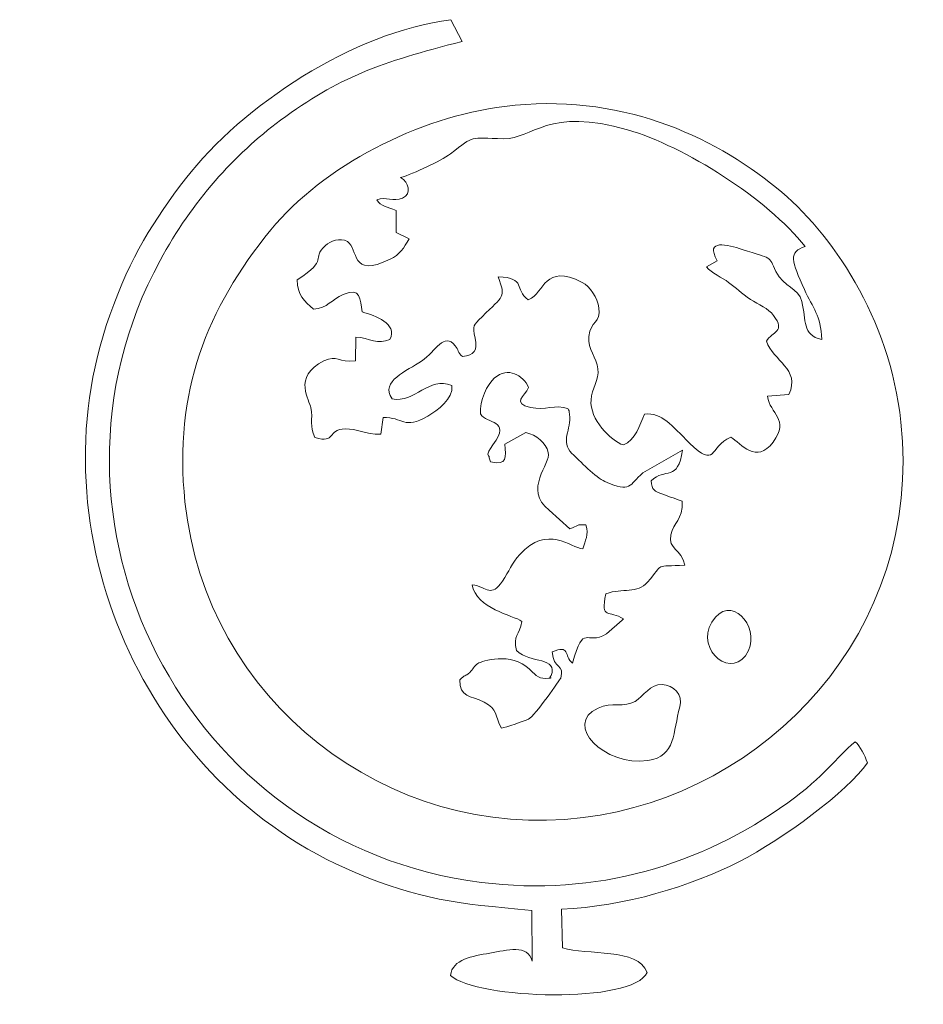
# Model space of a CAD drawing. Header units: millimetres. Extents: x -354 to 271, y -338 to 361.
# Tile 31 of 38: x -151 to -21, y 219 to 361. Entities that reach past the tile are written whole.
import ezdxf

# ---------------------------------------------------------------- set-up
doc = ezdxf.new("R2010")
doc.units = ezdxf.units.MM
doc.header["$MEASUREMENT"] = 0
doc.layers.add('Layer 1', color=7, linetype='Continuous')

msp = doc.modelspace()

# ---------------------------------------------------------------- linework, layer by layer
at = {"layer": 'Layer 1', "color": 175, "lineweight": 20}
for points, knots in [([(-77.1654, 232.292), (-77.1654, 232.292), (-77.1002, 224.9309), (-77.1002, 224.9309), (-77.1002, 224.9309), (-77.7057, 227.4422), (-80.7195, 226.5295), (-83.2184, 226.1012), (-83.2184, 226.1012), (-85.7556, 225.6663), (-88.6381, 225.2365), (-88.9366, 222.8709), (-88.9366, 222.8709), (-85.1526, 219.4261), (-62.4669, 218.6961), (-60.4754, 223.3234), (-60.4754, 223.3234), (-61.7647, 226.8885), (-69.1638, 225.7719), (-72.7313, 226.8511), (-72.7313, 226.8511), (-72.7313, 226.8511), (-72.8847, 232.4867), (-72.8847, 232.4867), (-72.8847, 232.4867), (-63.8322, 232.8115), (-54.0317, 235.8128), (-47.1328, 239.3617), (-47.1328, 239.3617), (-40.874, 242.5812), (-31.4173, 249.5146), (-28.6109, 253.6622), (-28.6109, 253.6622), (-28.9879, 254.7388), (-29.6118, 256.0631), (-30.3952, 256.6933), (-30.3952, 256.6933), (-33.2787, 254.3192), (-34.6104, 251.844), (-40.1298, 247.8633), (-40.1298, 247.8633), (-52.6517, 238.8325), (-67.9178, 234.2603), (-84.4399, 236.3346), (-84.4399, 236.3346), (-127.3309, 241.7194), (-151.2577, 288.9569), (-130.9503, 326.3557), (-130.9503, 326.3557), (-126.2541, 335.0043), (-120.2293, 341.6755), (-113.5209, 346.6568), (-113.5209, 346.6568), (-105.1423, 352.8782), (-99.0017, 355.0892), (-87.2542, 358.062), (-87.2542, 358.062), (-87.2542, 358.062), (-88.8829, 361.2219), (-88.8829, 361.2219), (-88.8829, 361.2219), (-103.0054, 359.423), (-119.0322, 348.8579), (-127.2607, 338.1746), (-127.2607, 338.1746), (-131.8909, 332.163), (-135.1833, 326.9841), (-138.227, 318.4332), (-138.227, 318.4332), (-149.4066, 287.0257), (-133.0733, 250.4492), (-102.7175, 237.7744), (-102.7175, 237.7744), (-93.2633, 233.8269), (-88.3016, 233.2958), (-77.1654, 232.292)], [0, 0, 0, 0, 0.05, 0.05, 0.05, 0.05, 0.1, 0.1, 0.1, 0.1, 0.15, 0.15, 0.15, 0.15, 0.2, 0.2, 0.2, 0.2, 0.25, 0.25, 0.25, 0.25, 0.3, 0.3, 0.3, 0.3, 0.35, 0.35, 0.35, 0.35, 0.4, 0.4, 0.4, 0.4, 0.45, 0.45, 0.45, 0.45, 0.5, 0.5, 0.5, 0.5, 0.55, 0.55, 0.55, 0.55, 0.6, 0.6, 0.6, 0.6, 0.65, 0.65, 0.65, 0.65, 0.7, 0.7, 0.7, 0.7, 0.75, 0.75, 0.75, 0.75, 0.8, 0.8, 0.8, 0.8, 0.85, 0.85, 0.85, 0.85, 0.9, 0.9, 0.9, 0.9, 1, 1, 1, 1]), ([(-81.1081, 348.6732), (-93.5211, 347.1311), (-107.3851, 340.0497), (-114.9335, 330.7873), (-114.9335, 330.7873), (-124.1929, 319.4254), (-129.0036, 307.3329), (-127.347, 291.4481), (-127.347, 291.4481), (-124.3484, 262.6958), (-98.1792, 242.2291), (-69.7349, 245.7238), (-69.7349, 245.7238), (-43.2878, 248.9732), (-20.517, 272.6224), (-23.7572, 302.9841), (-23.7572, 302.9841), (-25.3764, 318.1556), (-33.7499, 330.3655), (-41.7335, 336.8628), (-41.7335, 336.8628), (-51.1141, 344.497), (-64.5499, 350.7303), (-81.1081, 348.6732)], [0, 0, 0, 0, 0.14285714, 0.14285714, 0.14285714, 0.14285714, 0.28571429, 0.28571429, 0.28571429, 0.28571429, 0.42857143, 0.42857143, 0.42857143, 0.42857143, 0.57142857, 0.57142857, 0.57142857, 0.57142857, 0.71428571, 0.71428571, 0.71428571, 0.71428571, 1, 1, 1, 1]), ([(-96.1551, 338.3752), (-94.2245, 338.9399), (-90.3786, 340.735), (-88.9347, 341.8187), (-88.9347, 341.8187), (-85.2048, 344.6184), (-86.4601, 344.0335), (-81.1873, 343.9996), (-81.1873, 343.9996), (-77.1247, 343.9735), (-74.7611, 348.6252), (-63.3086, 345.2897), (-63.3086, 345.2897), (-55.0599, 342.8872), (-43.1012, 335.3334), (-37.5898, 328.3683), (-37.5898, 328.3683), (-40.0913, 327.6873), (-39.5564, 326.226), (-37.7259, 322.1692), (-37.7259, 322.1692), (-36.4809, 319.4101), (-35.3215, 318.5133), (-35.2218, 314.908), (-35.2218, 314.908), (-38.0965, 315.6485), (-37.4134, 317.6101), (-38.0853, 320.4292), (-38.0853, 320.4292), (-38.5664, 322.4474), (-40.704, 322.449), (-41.8336, 324.7917), (-41.8336, 324.7917), (-42.9887, 327.1871), (-42.232, 326.4606), (-46.7457, 327.9748), (-46.7457, 327.9748), (-48.7385, 328.6433), (-52.2374, 329.5601), (-50.3192, 326.3345), (-50.3192, 326.3345), (-50.3192, 326.3345), (-51.9066, 325.4254), (-51.9066, 325.4254), (-51.9066, 325.4254), (-51.204, 324.5642), (-49.5666, 323.8412), (-48.6932, 323.2032), (-48.6932, 323.2032), (-47.5893, 322.3969), (-46.8423, 321.6214), (-45.5179, 320.7377), (-45.5179, 320.7377), (-44.3683, 319.9706), (-42.9319, 319.4291), (-42.1819, 318.4156), (-42.1819, 318.4156), (-40.3856, 315.9882), (-42.3394, 316.1215), (-43.2159, 314.6928), (-43.2159, 314.6928), (-42.2377, 311.77), (-38.2521, 310.6866), (-39.9525, 306.9724), (-39.9525, 306.9724), (-39.9525, 306.9724), (-43.0766, 306.7076), (-43.0766, 306.7076), (-43.0766, 306.7076), (-42.7004, 304.1586), (-39.7984, 303.4269), (-42.2454, 300.0878), (-42.2454, 300.0878), (-44.6535, 296.8018), (-46.8771, 299.8319), (-48.3869, 300.813), (-48.3869, 300.813), (-51.5118, 299.3094), (-50.4529, 296.1762), (-54.3246, 299.9393), (-54.3246, 299.9393), (-56.9888, 302.5288), (-58.2852, 304.3537), (-60.8478, 304.1432), (-60.8478, 304.1432), (-61.5891, 302.5378), (-62.1249, 300.3687), (-63.9091, 299.6602), (-63.9091, 299.6602), (-65.7464, 300.2553), (-68.8161, 303.3991), (-68.5951, 306.2106), (-68.5951, 306.2106), (-68.4725, 307.7712), (-67.421, 309.0784), (-67.5964, 310.6824), (-67.5964, 310.6824), (-67.7721, 312.289), (-69.0676, 313.5191), (-68.9104, 315.3743), (-68.9104, 315.3743), (-68.7134, 317.6988), (-67.0794, 317.2631), (-67.4408, 319.5339), (-67.4408, 319.5339), (-67.661, 320.9174), (-68.7413, 322.6452), (-69.8643, 323.2011), (-69.8643, 323.2011), (-75.4578, 325.97), (-75.151, 321.7964), (-77.6674, 320.6732), (-77.6674, 320.6732), (-79.8012, 322.2239), (-77.8435, 323.8214), (-82.0369, 324.018), (-82.0369, 324.018), (-80.9022, 320.814), (-81.1776, 321.461), (-84.3636, 318.2065), (-84.3636, 318.2065), (-85.6876, 316.854), (-85.7483, 317.0614), (-85.3636, 315.1375), (-85.3636, 315.1375), (-84.9845, 313.241), (-85.4955, 312.7128), (-87.1924, 312.4547), (-87.1924, 312.4547), (-87.8795, 313.023), (-87.7569, 313.4208), (-88.2492, 314.0241), (-88.2492, 314.0241), (-89.8991, 316.0458), (-90.9902, 313.264), (-93.1171, 311.8023), (-93.1171, 311.8023), (-95.1909, 310.377), (-99.1675, 308.8977), (-97.3766, 306.3384), (-97.3766, 306.3384), (-94.0978, 305.6587), (-92.0653, 309.6674), (-88.7285, 308.2614), (-88.7285, 308.2614), (-88.4669, 306.3053), (-90.7988, 304.7046), (-92.2185, 303.846), (-92.2185, 303.846), (-95.6757, 301.7552), (-95.7675, 303.7667), (-98.6923, 303.6205), (-98.6923, 303.6205), (-98.6923, 303.6205), (-99.0102, 301.2322), (-99.0102, 301.2322), (-99.0102, 301.2322), (-101.3182, 301.1513), (-102.4976, 302.0319), (-104.1477, 301.9919), (-104.1477, 301.9919), (-106.9148, 301.925), (-105.3644, 299.7891), (-108.5377, 300.7516), (-108.5377, 300.7516), (-109.3899, 302.441), (-108.7837, 303.2281), (-109.1244, 305.109), (-109.1244, 305.109), (-109.2728, 305.928), (-111.8697, 309.5931), (-107.2476, 311.8383), (-107.2476, 311.8383), (-105.3189, 312.7752), (-105.14, 311.5099), (-102.6767, 311.8621), (-102.6767, 311.8621), (-102.6767, 311.8621), (-102.6436, 315.2843), (-102.6436, 315.2843), (-102.6436, 315.2843), (-100.679, 315.1447), (-99.4036, 314.1209), (-97.6859, 314.9501), (-97.6859, 314.9501), (-96.553, 317.2559), (-99.7928, 318.3566), (-101.69, 318.9219), (-101.69, 318.9219), (-102.04, 320.6973), (-101.8124, 322.6), (-104.4757, 321.4438), (-104.4757, 321.4438), (-106.1361, 320.7229), (-106.6859, 319.4697), (-108.768, 319.3393), (-108.768, 319.3393), (-109.9913, 320.4042), (-111.1442, 321.481), (-111.1279, 323.5459), (-111.1279, 323.5459), (-106.2872, 326.6845), (-109.2786, 326.4207), (-107.015, 328.5352), (-107.015, 328.5352), (-106.334, 329.1714), (-104.9222, 329.7459), (-103.8517, 329.0951), (-103.8517, 329.0951), (-102.1609, 328.0672), (-103.5116, 323.7258), (-97.6588, 326.553), (-97.6588, 326.553), (-96.2894, 327.2146), (-95.6765, 328.1943), (-94.8882, 329.5095), (-94.8882, 329.5095), (-94.8882, 329.5095), (-96.8052, 330.4384), (-96.8052, 330.4384), (-96.8052, 330.4384), (-96.8052, 330.4384), (-96.795, 333.5795), (-96.795, 333.5795), (-96.795, 333.5795), (-98.1432, 334.2353), (-98.9676, 334.0722), (-99.5916, 335.1539), (-99.5916, 335.1539), (-98.3301, 335.6454), (-97.155, 334.8437), (-95.8631, 335.4034), (-95.8631, 335.4034), (-94.5049, 335.9919), (-94.9467, 337.7074), (-96.1551, 338.3752)], [0, 0, 0, 0, 0.01666667, 0.01666667, 0.01666667, 0.01666667, 0.03333333, 0.03333333, 0.03333333, 0.03333333, 0.05, 0.05, 0.05, 0.05, 0.06666667, 0.06666667, 0.06666667, 0.06666667, 0.08333333, 0.08333333, 0.08333333, 0.08333333, 0.1, 0.1, 0.1, 0.1, 0.11666667, 0.11666667, 0.11666667, 0.11666667, 0.13333333, 0.13333333, 0.13333333, 0.13333333, 0.15, 0.15, 0.15, 0.15, 0.16666667, 0.16666667, 0.16666667, 0.16666667, 0.18333333, 0.18333333, 0.18333333, 0.18333333, 0.2, 0.2, 0.2, 0.2, 0.21666667, 0.21666667, 0.21666667, 0.21666667, 0.23333333, 0.23333333, 0.23333333, 0.23333333, 0.25, 0.25, 0.25, 0.25, 0.26666667, 0.26666667, 0.26666667, 0.26666667, 0.28333333, 0.28333333, 0.28333333, 0.28333333, 0.3, 0.3, 0.3, 0.3, 0.31666667, 0.31666667, 0.31666667, 0.31666667, 0.33333333, 0.33333333, 0.33333333, 0.33333333, 0.35, 0.35, 0.35, 0.35, 0.36666667, 0.36666667, 0.36666667, 0.36666667, 0.38333333, 0.38333333, 0.38333333, 0.38333333, 0.4, 0.4, 0.4, 0.4, 0.41666667, 0.41666667, 0.41666667, 0.41666667, 0.43333333, 0.43333333, 0.43333333, 0.43333333, 0.45, 0.45, 0.45, 0.45, 0.46666667, 0.46666667, 0.46666667, 0.46666667, 0.48333333, 0.48333333, 0.48333333, 0.48333333, 0.5, 0.5, 0.5, 0.5, 0.51666667, 0.51666667, 0.51666667, 0.51666667, 0.53333333, 0.53333333, 0.53333333, 0.53333333, 0.55, 0.55, 0.55, 0.55, 0.56666667, 0.56666667, 0.56666667, 0.56666667, 0.58333333, 0.58333333, 0.58333333, 0.58333333, 0.6, 0.6, 0.6, 0.6, 0.61666667, 0.61666667, 0.61666667, 0.61666667, 0.63333333, 0.63333333, 0.63333333, 0.63333333, 0.65, 0.65, 0.65, 0.65, 0.66666667, 0.66666667, 0.66666667, 0.66666667, 0.68333333, 0.68333333, 0.68333333, 0.68333333, 0.7, 0.7, 0.7, 0.7, 0.71666667, 0.71666667, 0.71666667, 0.71666667, 0.73333333, 0.73333333, 0.73333333, 0.73333333, 0.75, 0.75, 0.75, 0.75, 0.76666667, 0.76666667, 0.76666667, 0.76666667, 0.78333333, 0.78333333, 0.78333333, 0.78333333, 0.8, 0.8, 0.8, 0.8, 0.81666667, 0.81666667, 0.81666667, 0.81666667, 0.83333333, 0.83333333, 0.83333333, 0.83333333, 0.85, 0.85, 0.85, 0.85, 0.86666667, 0.86666667, 0.86666667, 0.86666667, 0.88333333, 0.88333333, 0.88333333, 0.88333333, 0.9, 0.9, 0.9, 0.9, 0.91666667, 0.91666667, 0.91666667, 0.91666667, 0.93333333, 0.93333333, 0.93333333, 0.93333333, 0.95, 0.95, 0.95, 0.95, 0.96666667, 0.96666667, 0.96666667, 0.96666667, 1, 1, 1, 1]), ([(-85.3636, 315.1375), (-85.7483, 317.0614), (-85.6876, 316.854), (-84.3636, 318.2065), (-84.3636, 318.2065), (-81.1776, 321.461), (-80.9022, 320.814), (-82.0369, 324.018), (-82.0369, 324.018), (-77.8435, 323.8214), (-79.8012, 322.2239), (-77.6674, 320.6732), (-77.6674, 320.6732), (-75.151, 321.7964), (-75.4578, 325.97), (-69.8643, 323.2011), (-69.8643, 323.2011), (-68.7413, 322.6452), (-67.661, 320.9174), (-67.4408, 319.5339), (-67.4408, 319.5339), (-67.0794, 317.2631), (-68.7134, 317.6988), (-68.9104, 315.3743), (-68.9104, 315.3743), (-69.0676, 313.5191), (-67.7721, 312.289), (-67.5964, 310.6824), (-67.5964, 310.6824), (-67.421, 309.0784), (-68.4725, 307.7712), (-68.5951, 306.2106), (-68.5951, 306.2106), (-68.8161, 303.3991), (-65.7464, 300.2553), (-63.9091, 299.6602), (-63.9091, 299.6602), (-62.1249, 300.3687), (-61.5891, 302.5378), (-60.8478, 304.1432), (-60.8478, 304.1432), (-58.2852, 304.3537), (-56.9888, 302.5288), (-54.3246, 299.9393), (-54.3246, 299.9393), (-50.4529, 296.1762), (-51.5118, 299.3094), (-48.3869, 300.813), (-48.3869, 300.813), (-46.8771, 299.8319), (-44.6535, 296.8018), (-42.2454, 300.0878), (-42.2454, 300.0878), (-39.7984, 303.4269), (-42.7004, 304.1586), (-43.0766, 306.7076), (-43.0766, 306.7076), (-43.0766, 306.7076), (-39.9525, 306.9724), (-39.9525, 306.9724), (-39.9525, 306.9724), (-38.2521, 310.6866), (-42.2377, 311.77), (-43.2159, 314.6928), (-43.2159, 314.6928), (-42.3394, 316.1215), (-40.3856, 315.9882), (-42.1819, 318.4156), (-42.1819, 318.4156), (-42.9319, 319.4291), (-44.3683, 319.9706), (-45.5179, 320.7377), (-45.5179, 320.7377), (-46.8423, 321.6214), (-47.5893, 322.3969), (-48.6932, 323.2032), (-48.6932, 323.2032), (-49.5666, 323.8412), (-51.204, 324.5642), (-51.9066, 325.4254), (-51.9066, 325.4254), (-51.9066, 325.4254), (-50.3192, 326.3345), (-50.3192, 326.3345), (-50.3192, 326.3345), (-52.2374, 329.5601), (-48.7385, 328.6433), (-46.7457, 327.9748), (-46.7457, 327.9748), (-42.232, 326.4606), (-42.9887, 327.1871), (-41.8336, 324.7917), (-41.8336, 324.7917), (-40.704, 322.449), (-38.5664, 322.4474), (-38.0853, 320.4292), (-38.0853, 320.4292), (-37.4134, 317.6101), (-38.0965, 315.6485), (-35.2218, 314.908), (-35.2218, 314.908), (-35.3215, 318.5133), (-36.4809, 319.4101), (-37.7259, 322.1692), (-37.7259, 322.1692), (-39.5564, 326.226), (-40.0913, 327.6873), (-37.5898, 328.3683), (-37.5898, 328.3683), (-43.1012, 335.3334), (-55.0599, 342.8872), (-63.3086, 345.2897), (-63.3086, 345.2897), (-74.7611, 348.6252), (-77.1247, 343.9735), (-81.1873, 343.9996), (-81.1873, 343.9996), (-86.4601, 344.0335), (-85.2048, 344.6184), (-88.9347, 341.8187), (-88.9347, 341.8187), (-90.3786, 340.735), (-94.2245, 338.9399), (-96.1551, 338.3752), (-96.1551, 338.3752), (-94.9467, 337.7074), (-94.5049, 335.9919), (-95.8631, 335.4034), (-95.8631, 335.4034), (-97.155, 334.8437), (-98.3301, 335.6454), (-99.5916, 335.1539), (-99.5916, 335.1539), (-98.9676, 334.0722), (-98.1432, 334.2353), (-96.795, 333.5795), (-96.795, 333.5795), (-96.795, 333.5795), (-96.8052, 330.4384), (-96.8052, 330.4384), (-96.8052, 330.4384), (-96.8052, 330.4384), (-94.8882, 329.5095), (-94.8882, 329.5095), (-94.8882, 329.5095), (-95.6765, 328.1943), (-96.2894, 327.2146), (-97.6588, 326.553), (-97.6588, 326.553), (-103.5116, 323.7258), (-102.1609, 328.0672), (-103.8517, 329.0951), (-103.8517, 329.0951), (-104.9222, 329.7459), (-106.334, 329.1714), (-107.015, 328.5352), (-107.015, 328.5352), (-109.2786, 326.4207), (-106.2872, 326.6845), (-111.1279, 323.5459), (-111.1279, 323.5459), (-111.1442, 321.481), (-109.9913, 320.4042), (-108.768, 319.3393), (-108.768, 319.3393), (-106.6859, 319.4697), (-106.1361, 320.7229), (-104.4757, 321.4438), (-104.4757, 321.4438), (-101.8124, 322.6), (-102.04, 320.6973), (-101.69, 318.9219), (-101.69, 318.9219), (-99.7928, 318.3566), (-96.553, 317.2559), (-97.6859, 314.9501), (-97.6859, 314.9501), (-99.4036, 314.1209), (-100.679, 315.1447), (-102.6436, 315.2843), (-102.6436, 315.2843), (-102.6436, 315.2843), (-102.6767, 311.8621), (-102.6767, 311.8621), (-102.6767, 311.8621), (-105.14, 311.5099), (-105.3189, 312.7752), (-107.2476, 311.8383), (-107.2476, 311.8383), (-111.8697, 309.5931), (-109.2728, 305.928), (-109.1244, 305.109), (-109.1244, 305.109), (-108.7837, 303.2281), (-109.3899, 302.441), (-108.5377, 300.7516), (-108.5377, 300.7516), (-105.3644, 299.7891), (-106.9148, 301.925), (-104.1477, 301.9919), (-104.1477, 301.9919), (-102.4976, 302.0319), (-101.3182, 301.1513), (-99.0102, 301.2322), (-99.0102, 301.2322), (-99.0102, 301.2322), (-98.6923, 303.6205), (-98.6923, 303.6205), (-98.6923, 303.6205), (-95.7675, 303.7667), (-95.6757, 301.7552), (-92.2185, 303.846), (-92.2185, 303.846), (-90.7988, 304.7046), (-88.4669, 306.3053), (-88.7285, 308.2614), (-88.7285, 308.2614), (-92.0653, 309.6674), (-94.0978, 305.6587), (-97.3766, 306.3384), (-97.3766, 306.3384), (-99.1675, 308.8977), (-95.1909, 310.377), (-93.1171, 311.8023), (-93.1171, 311.8023), (-90.9902, 313.264), (-89.8991, 316.0458), (-88.2492, 314.0241), (-88.2492, 314.0241), (-87.7569, 313.4208), (-87.8795, 313.023), (-87.1924, 312.4547), (-87.1924, 312.4547), (-85.4955, 312.7128), (-84.9845, 313.241), (-85.3636, 315.1375)], [0, 0, 0, 0, 0.01666667, 0.01666667, 0.01666667, 0.01666667, 0.03333333, 0.03333333, 0.03333333, 0.03333333, 0.05, 0.05, 0.05, 0.05, 0.06666667, 0.06666667, 0.06666667, 0.06666667, 0.08333333, 0.08333333, 0.08333333, 0.08333333, 0.1, 0.1, 0.1, 0.1, 0.11666667, 0.11666667, 0.11666667, 0.11666667, 0.13333333, 0.13333333, 0.13333333, 0.13333333, 0.15, 0.15, 0.15, 0.15, 0.16666667, 0.16666667, 0.16666667, 0.16666667, 0.18333333, 0.18333333, 0.18333333, 0.18333333, 0.2, 0.2, 0.2, 0.2, 0.21666667, 0.21666667, 0.21666667, 0.21666667, 0.23333333, 0.23333333, 0.23333333, 0.23333333, 0.25, 0.25, 0.25, 0.25, 0.26666667, 0.26666667, 0.26666667, 0.26666667, 0.28333333, 0.28333333, 0.28333333, 0.28333333, 0.3, 0.3, 0.3, 0.3, 0.31666667, 0.31666667, 0.31666667, 0.31666667, 0.33333333, 0.33333333, 0.33333333, 0.33333333, 0.35, 0.35, 0.35, 0.35, 0.36666667, 0.36666667, 0.36666667, 0.36666667, 0.38333333, 0.38333333, 0.38333333, 0.38333333, 0.4, 0.4, 0.4, 0.4, 0.41666667, 0.41666667, 0.41666667, 0.41666667, 0.43333333, 0.43333333, 0.43333333, 0.43333333, 0.45, 0.45, 0.45, 0.45, 0.46666667, 0.46666667, 0.46666667, 0.46666667, 0.48333333, 0.48333333, 0.48333333, 0.48333333, 0.5, 0.5, 0.5, 0.5, 0.51666667, 0.51666667, 0.51666667, 0.51666667, 0.53333333, 0.53333333, 0.53333333, 0.53333333, 0.55, 0.55, 0.55, 0.55, 0.56666667, 0.56666667, 0.56666667, 0.56666667, 0.58333333, 0.58333333, 0.58333333, 0.58333333, 0.6, 0.6, 0.6, 0.6, 0.61666667, 0.61666667, 0.61666667, 0.61666667, 0.63333333, 0.63333333, 0.63333333, 0.63333333, 0.65, 0.65, 0.65, 0.65, 0.66666667, 0.66666667, 0.66666667, 0.66666667, 0.68333333, 0.68333333, 0.68333333, 0.68333333, 0.7, 0.7, 0.7, 0.7, 0.71666667, 0.71666667, 0.71666667, 0.71666667, 0.73333333, 0.73333333, 0.73333333, 0.73333333, 0.75, 0.75, 0.75, 0.75, 0.76666667, 0.76666667, 0.76666667, 0.76666667, 0.78333333, 0.78333333, 0.78333333, 0.78333333, 0.8, 0.8, 0.8, 0.8, 0.81666667, 0.81666667, 0.81666667, 0.81666667, 0.83333333, 0.83333333, 0.83333333, 0.83333333, 0.85, 0.85, 0.85, 0.85, 0.86666667, 0.86666667, 0.86666667, 0.86666667, 0.88333333, 0.88333333, 0.88333333, 0.88333333, 0.9, 0.9, 0.9, 0.9, 0.91666667, 0.91666667, 0.91666667, 0.91666667, 0.93333333, 0.93333333, 0.93333333, 0.93333333, 0.95, 0.95, 0.95, 0.95, 0.96666667, 0.96666667, 0.96666667, 0.96666667, 1, 1, 1, 1]), ([(-71.9682, 304.9315), (-71.7519, 304.5633), (-71.7714, 304.7646), (-71.685, 304.0575), (-71.685, 304.0575), (-71.4253, 301.9319), (-73.0894, 300.1307), (-71.3636, 298.445), (-71.3636, 298.445), (-70.3055, 297.4115), (-67.8108, 294.9236), (-66.5897, 294.3781), (-66.5897, 294.3781), (-62.6771, 292.63), (-63.1778, 293.8805), (-61.0774, 295.634), (-61.0774, 295.634), (-61.0774, 295.634), (-55.3554, 298.9105), (-55.3554, 298.9105), (-55.3554, 298.9105), (-56.017, 294.2538), (-57.8851, 296.4273), (-59.8811, 294.4932), (-59.8811, 294.4932), (-59.7881, 293.0922), (-59.4492, 292.9798), (-58.206, 292.5323), (-58.206, 292.5323), (-57.233, 292.1821), (-56.1147, 291.7678), (-55.3919, 291.5344), (-55.3919, 291.5344), (-55.3328, 288.7105), (-56.6451, 288.5634), (-57.0424, 286.6428), (-57.0424, 286.6428), (-57.4836, 284.5104), (-55.4612, 284.6277), (-55.0166, 282.2653), (-55.0166, 282.2653), (-59.498, 282.0089), (-57.9766, 282.6735), (-60.4223, 279.7874), (-60.4223, 279.7874), (-61.8904, 278.055), (-64.03, 279.0188), (-66.4389, 278.1275), (-66.4389, 278.1275), (-67.2816, 274.171), (-65.976, 275.8759), (-63.881, 274.4761), (-63.881, 274.4761), (-63.9434, 274.4125), (-64.058, 274.4228), (-64.0896, 274.3087), (-64.0896, 274.3087), (-64.0896, 274.3087), (-66.3459, 272.3223), (-66.3459, 272.3223), (-66.3459, 272.3223), (-69.3898, 270.4987), (-69.5701, 274.0873), (-71.2711, 268.0658), (-71.2711, 268.0658), (-72.5168, 269.0936), (-71.6069, 270.8543), (-74.2225, 269.7029), (-74.2225, 269.7029), (-74.0348, 267.1813), (-72.3454, 268.0093), (-72.9852, 265.9237), (-72.9852, 265.9237), (-73, 265.8754), (-76.6836, 260.4029), (-77.651, 259.973), (-77.651, 259.973), (-78.2463, 259.7084), (-80.915, 258.7747), (-81.5367, 258.6713), (-81.5367, 258.6713), (-82.6132, 260.4652), (-81.9826, 261.4382), (-84.0728, 262.4426), (-84.0728, 262.4426), (-86.0668, 263.4009), (-87.5714, 263.1168), (-87.5985, 265.6567), (-87.5985, 265.6567), (-86.81, 266.4604), (-86.8633, 266.0833), (-86.1507, 266.7341), (-86.1507, 266.7341), (-85.6893, 267.1555), (-85.485, 267.7118), (-84.992, 268.0213), (-84.992, 268.0213), (-84.3988, 268.3938), (-80.1388, 269.752), (-77.5107, 267.2241), (-77.5107, 267.2241), (-76.9545, 266.6891), (-76.166, 265.7806), (-75.198, 265.8732), (-75.198, 265.8732), (-73.5557, 266.0303), (-75.0077, 265.7568), (-74.3646, 266.2724), (-74.3646, 266.2724), (-73.3805, 269.0179), (-77.2721, 267.9729), (-79.3857, 269.89), (-79.3857, 269.89), (-79.9392, 272.1999), (-78.9417, 272.0341), (-78.5931, 274.1233), (-78.5931, 274.1233), (-79.8955, 275.0465), (-85.218, 275.9503), (-85.7925, 279.4206), (-85.7925, 279.4206), (-83.5453, 279.0983), (-83.0783, 277.5019), (-81.3994, 279.9614), (-81.3994, 279.9614), (-80.4107, 281.4099), (-80.1161, 282.4697), (-78.9007, 283.8158), (-78.9007, 283.8158), (-74.9336, 288.2094), (-71.4506, 284.7483), (-69.8024, 284.6421), (-69.8024, 284.6421), (-69.4105, 285.8127), (-68.9155, 286.6566), (-69.3313, 288.0786), (-69.3313, 288.0786), (-70.7492, 288.2534), (-70.386, 287.8999), (-71.6702, 287.531), (-71.6702, 287.531), (-71.6702, 287.531), (-74.6415, 290.2086), (-74.6415, 290.2086), (-74.6415, 290.2086), (-78.5067, 293.2603), (-74.3444, 296.9096), (-74.7762, 298.5884), (-74.7762, 298.5884), (-75.13, 299.9635), (-76.4937, 301.1454), (-78.0202, 301.4473), (-78.0202, 301.4473), (-78.0202, 301.4473), (-81.073, 299.7919), (-81.073, 299.7919), (-81.073, 299.7919), (-80.9445, 297.8347), (-80.6333, 296.7055), (-83.1374, 297.1975), (-83.1374, 297.1975), (-83.1374, 297.1975), (-83.3096, 297.8212), (-83.3096, 297.8212), (-83.3096, 297.8212), (-83.3422, 298.302), (-84.0052, 298.0164), (-82.7808, 299.6862), (-82.7808, 299.6862), (-80.0247, 303.4446), (-83.7718, 302.5929), (-84.5826, 304.1684), (-84.5826, 304.1684), (-84.7942, 306.0461), (-83.5677, 308.4752), (-82.5541, 309.3585), (-82.5541, 309.3585), (-80.634, 311.0317), (-78.3987, 309.7931), (-77.6414, 307.99), (-77.6414, 307.99), (-78.1969, 306.7047), (-80.0887, 305.6907), (-77.3393, 305.0822), (-77.3393, 305.0822), (-75.286, 304.6278), (-73.7053, 305.5935), (-71.9682, 304.9315)], [0, 0, 0, 0, 0.02083333, 0.02083333, 0.02083333, 0.02083333, 0.04166667, 0.04166667, 0.04166667, 0.04166667, 0.0625, 0.0625, 0.0625, 0.0625, 0.08333333, 0.08333333, 0.08333333, 0.08333333, 0.10416667, 0.10416667, 0.10416667, 0.10416667, 0.125, 0.125, 0.125, 0.125, 0.14583333, 0.14583333, 0.14583333, 0.14583333, 0.16666667, 0.16666667, 0.16666667, 0.16666667, 0.1875, 0.1875, 0.1875, 0.1875, 0.20833333, 0.20833333, 0.20833333, 0.20833333, 0.22916667, 0.22916667, 0.22916667, 0.22916667, 0.25, 0.25, 0.25, 0.25, 0.27083333, 0.27083333, 0.27083333, 0.27083333, 0.29166667, 0.29166667, 0.29166667, 0.29166667, 0.3125, 0.3125, 0.3125, 0.3125, 0.33333333, 0.33333333, 0.33333333, 0.33333333, 0.35416667, 0.35416667, 0.35416667, 0.35416667, 0.375, 0.375, 0.375, 0.375, 0.39583333, 0.39583333, 0.39583333, 0.39583333, 0.41666667, 0.41666667, 0.41666667, 0.41666667, 0.4375, 0.4375, 0.4375, 0.4375, 0.45833333, 0.45833333, 0.45833333, 0.45833333, 0.47916667, 0.47916667, 0.47916667, 0.47916667, 0.5, 0.5, 0.5, 0.5, 0.52083333, 0.52083333, 0.52083333, 0.52083333, 0.54166667, 0.54166667, 0.54166667, 0.54166667, 0.5625, 0.5625, 0.5625, 0.5625, 0.58333333, 0.58333333, 0.58333333, 0.58333333, 0.60416667, 0.60416667, 0.60416667, 0.60416667, 0.625, 0.625, 0.625, 0.625, 0.64583333, 0.64583333, 0.64583333, 0.64583333, 0.66666667, 0.66666667, 0.66666667, 0.66666667, 0.6875, 0.6875, 0.6875, 0.6875, 0.70833333, 0.70833333, 0.70833333, 0.70833333, 0.72916667, 0.72916667, 0.72916667, 0.72916667, 0.75, 0.75, 0.75, 0.75, 0.77083333, 0.77083333, 0.77083333, 0.77083333, 0.79166667, 0.79166667, 0.79166667, 0.79166667, 0.8125, 0.8125, 0.8125, 0.8125, 0.83333333, 0.83333333, 0.83333333, 0.83333333, 0.85416667, 0.85416667, 0.85416667, 0.85416667, 0.875, 0.875, 0.875, 0.875, 0.89583333, 0.89583333, 0.89583333, 0.89583333, 0.91666667, 0.91666667, 0.91666667, 0.91666667, 0.9375, 0.9375, 0.9375, 0.9375, 0.95833333, 0.95833333, 0.95833333, 0.95833333, 1, 1, 1, 1]), ([(-71.9682, 304.9315), (-73.7053, 305.5935), (-75.286, 304.6278), (-77.3393, 305.0822), (-77.3393, 305.0822), (-80.0887, 305.6907), (-78.1969, 306.7047), (-77.6414, 307.99), (-77.6414, 307.99), (-78.3987, 309.7931), (-80.634, 311.0317), (-82.5541, 309.3585), (-82.5541, 309.3585), (-83.5677, 308.4752), (-84.7942, 306.0461), (-84.5826, 304.1684), (-84.5826, 304.1684), (-83.7718, 302.5929), (-80.0247, 303.4446), (-82.7808, 299.6862), (-82.7808, 299.6862), (-84.0052, 298.0164), (-83.3422, 298.302), (-83.3096, 297.8212), (-83.3096, 297.8212), (-83.3096, 297.8212), (-83.1374, 297.1975), (-83.1374, 297.1975), (-83.1374, 297.1975), (-80.6333, 296.7055), (-80.9445, 297.8347), (-81.073, 299.7919), (-81.073, 299.7919), (-81.073, 299.7919), (-78.0202, 301.4473), (-78.0202, 301.4473), (-78.0202, 301.4473), (-76.4937, 301.1454), (-75.13, 299.9635), (-74.7762, 298.5884), (-74.7762, 298.5884), (-74.3444, 296.9096), (-78.5067, 293.2603), (-74.6415, 290.2086), (-74.6415, 290.2086), (-74.6415, 290.2086), (-71.6702, 287.531), (-71.6702, 287.531), (-71.6702, 287.531), (-70.386, 287.8999), (-70.7492, 288.2534), (-69.3313, 288.0786), (-69.3313, 288.0786), (-68.9155, 286.6566), (-69.4105, 285.8127), (-69.8024, 284.6421), (-69.8024, 284.6421), (-71.4506, 284.7483), (-74.9336, 288.2094), (-78.9007, 283.8158), (-78.9007, 283.8158), (-80.1161, 282.4697), (-80.4107, 281.4099), (-81.3994, 279.9614), (-81.3994, 279.9614), (-83.0783, 277.5019), (-83.5453, 279.0983), (-85.7925, 279.4206), (-85.7925, 279.4206), (-85.218, 275.9503), (-79.8955, 275.0465), (-78.5931, 274.1233), (-78.5931, 274.1233), (-78.9417, 272.0341), (-79.9392, 272.1999), (-79.3857, 269.89), (-79.3857, 269.89), (-77.2721, 267.9729), (-73.3805, 269.0179), (-74.3646, 266.2724), (-74.3646, 266.2724), (-75.0077, 265.7568), (-73.5557, 266.0303), (-75.198, 265.8732), (-75.198, 265.8732), (-76.166, 265.7806), (-76.9545, 266.6891), (-77.5107, 267.2241), (-77.5107, 267.2241), (-80.1388, 269.752), (-84.3988, 268.3938), (-84.992, 268.0213), (-84.992, 268.0213), (-85.485, 267.7118), (-85.6893, 267.1555), (-86.1507, 266.7341), (-86.1507, 266.7341), (-86.8633, 266.0833), (-86.81, 266.4604), (-87.5985, 265.6567), (-87.5985, 265.6567), (-87.5714, 263.1168), (-86.0668, 263.4009), (-84.0728, 262.4426), (-84.0728, 262.4426), (-81.9826, 261.4382), (-82.6132, 260.4652), (-81.5367, 258.6713), (-81.5367, 258.6713), (-80.915, 258.7747), (-78.2463, 259.7084), (-77.651, 259.973), (-77.651, 259.973), (-76.6836, 260.4029), (-73, 265.8754), (-72.9852, 265.9237), (-72.9852, 265.9237), (-72.3454, 268.0093), (-74.0348, 267.1813), (-74.2225, 269.7029), (-74.2225, 269.7029), (-71.6069, 270.8543), (-72.5168, 269.0936), (-71.2711, 268.0658), (-71.2711, 268.0658), (-69.5701, 274.0873), (-69.3898, 270.4987), (-66.3459, 272.3223), (-66.3459, 272.3223), (-66.3459, 272.3223), (-64.0896, 274.3087), (-64.0896, 274.3087), (-64.0896, 274.3087), (-64.058, 274.4228), (-63.9434, 274.4125), (-63.881, 274.4761), (-63.881, 274.4761), (-65.976, 275.8759), (-67.2816, 274.171), (-66.4389, 278.1275), (-66.4389, 278.1275), (-64.03, 279.0188), (-61.8904, 278.055), (-60.4223, 279.7874), (-60.4223, 279.7874), (-57.9766, 282.6735), (-59.498, 282.0089), (-55.0166, 282.2653), (-55.0166, 282.2653), (-55.4612, 284.6277), (-57.4836, 284.5104), (-57.0424, 286.6428), (-57.0424, 286.6428), (-56.6451, 288.5634), (-55.3328, 288.7105), (-55.3919, 291.5344), (-55.3919, 291.5344), (-56.1147, 291.7678), (-57.233, 292.1821), (-58.206, 292.5323), (-58.206, 292.5323), (-59.4492, 292.9798), (-59.7881, 293.0922), (-59.8811, 294.4932), (-59.8811, 294.4932), (-57.8851, 296.4273), (-56.017, 294.2538), (-55.3554, 298.9105), (-55.3554, 298.9105), (-55.3554, 298.9105), (-61.0774, 295.634), (-61.0774, 295.634), (-61.0774, 295.634), (-63.1778, 293.8805), (-62.6771, 292.63), (-66.5897, 294.3781), (-66.5897, 294.3781), (-67.8108, 294.9236), (-70.3055, 297.4115), (-71.3636, 298.445), (-71.3636, 298.445), (-73.0894, 300.1307), (-71.4253, 301.9319), (-71.685, 304.0575), (-71.685, 304.0575), (-71.7714, 304.7646), (-71.7519, 304.5633), (-71.9682, 304.9315)], [0, 0, 0, 0, 0.02083333, 0.02083333, 0.02083333, 0.02083333, 0.04166667, 0.04166667, 0.04166667, 0.04166667, 0.0625, 0.0625, 0.0625, 0.0625, 0.08333333, 0.08333333, 0.08333333, 0.08333333, 0.10416667, 0.10416667, 0.10416667, 0.10416667, 0.125, 0.125, 0.125, 0.125, 0.14583333, 0.14583333, 0.14583333, 0.14583333, 0.16666667, 0.16666667, 0.16666667, 0.16666667, 0.1875, 0.1875, 0.1875, 0.1875, 0.20833333, 0.20833333, 0.20833333, 0.20833333, 0.22916667, 0.22916667, 0.22916667, 0.22916667, 0.25, 0.25, 0.25, 0.25, 0.27083333, 0.27083333, 0.27083333, 0.27083333, 0.29166667, 0.29166667, 0.29166667, 0.29166667, 0.3125, 0.3125, 0.3125, 0.3125, 0.33333333, 0.33333333, 0.33333333, 0.33333333, 0.35416667, 0.35416667, 0.35416667, 0.35416667, 0.375, 0.375, 0.375, 0.375, 0.39583333, 0.39583333, 0.39583333, 0.39583333, 0.41666667, 0.41666667, 0.41666667, 0.41666667, 0.4375, 0.4375, 0.4375, 0.4375, 0.45833333, 0.45833333, 0.45833333, 0.45833333, 0.47916667, 0.47916667, 0.47916667, 0.47916667, 0.5, 0.5, 0.5, 0.5, 0.52083333, 0.52083333, 0.52083333, 0.52083333, 0.54166667, 0.54166667, 0.54166667, 0.54166667, 0.5625, 0.5625, 0.5625, 0.5625, 0.58333333, 0.58333333, 0.58333333, 0.58333333, 0.60416667, 0.60416667, 0.60416667, 0.60416667, 0.625, 0.625, 0.625, 0.625, 0.64583333, 0.64583333, 0.64583333, 0.64583333, 0.66666667, 0.66666667, 0.66666667, 0.66666667, 0.6875, 0.6875, 0.6875, 0.6875, 0.70833333, 0.70833333, 0.70833333, 0.70833333, 0.72916667, 0.72916667, 0.72916667, 0.72916667, 0.75, 0.75, 0.75, 0.75, 0.77083333, 0.77083333, 0.77083333, 0.77083333, 0.79166667, 0.79166667, 0.79166667, 0.79166667, 0.8125, 0.8125, 0.8125, 0.8125, 0.83333333, 0.83333333, 0.83333333, 0.83333333, 0.85416667, 0.85416667, 0.85416667, 0.85416667, 0.875, 0.875, 0.875, 0.875, 0.89583333, 0.89583333, 0.89583333, 0.89583333, 0.91666667, 0.91666667, 0.91666667, 0.91666667, 0.9375, 0.9375, 0.9375, 0.9375, 0.95833333, 0.95833333, 0.95833333, 0.95833333, 1, 1, 1, 1]), ([(-45.8191, 269.89), (-47.914, 265.4338), (-53.6448, 269.868), (-51.1052, 274.0324), (-51.1052, 274.0324), (-48.4951, 278.3123), (-44.135, 273.4724), (-45.8191, 269.89)], [0, 0, 0, 0, 0.33333333, 0.33333333, 0.33333333, 0.33333333, 1, 1, 1, 1]), ([(-45.8191, 269.89), (-44.135, 273.4724), (-48.4951, 278.3123), (-51.1052, 274.0324), (-51.1052, 274.0324), (-53.6448, 269.868), (-47.914, 265.4338), (-45.8191, 269.89)], [0, 0, 0, 0, 0.33333333, 0.33333333, 0.33333333, 0.33333333, 1, 1, 1, 1]), ([(-55.7313, 261.7761), (-56.8047, 258.0926), (-56.2097, 254.5858), (-60.3951, 253.9821), (-60.3951, 253.9821), (-66.6077, 253.0859), (-72.7305, 259.2243), (-67.5832, 261.5713), (-67.5832, 261.5713), (-65.591, 262.4797), (-63.772, 261.6117), (-62.2142, 262.548), (-62.2142, 262.548), (-60.939, 263.3144), (-60.0816, 265.077), (-58.2878, 265.0022), (-58.2878, 265.0022), (-56.7254, 264.9371), (-55.2329, 263.4865), (-55.7313, 261.7761)], [0, 0, 0, 0, 0.16666667, 0.16666667, 0.16666667, 0.16666667, 0.33333333, 0.33333333, 0.33333333, 0.33333333, 0.5, 0.5, 0.5, 0.5, 0.66666667, 0.66666667, 0.66666667, 0.66666667, 1, 1, 1, 1]), ([(-55.7313, 261.7761), (-55.2329, 263.4865), (-56.7254, 264.9371), (-58.2878, 265.0022), (-58.2878, 265.0022), (-60.0816, 265.077), (-60.939, 263.3144), (-62.2142, 262.548), (-62.2142, 262.548), (-63.772, 261.6117), (-65.591, 262.4797), (-67.5832, 261.5713), (-67.5832, 261.5713), (-72.7305, 259.2243), (-66.6077, 253.0859), (-60.3951, 253.9821), (-60.3951, 253.9821), (-56.2097, 254.5858), (-56.8047, 258.0926), (-55.7313, 261.7761)], [0, 0, 0, 0, 0.16666667, 0.16666667, 0.16666667, 0.16666667, 0.33333333, 0.33333333, 0.33333333, 0.33333333, 0.5, 0.5, 0.5, 0.5, 0.66666667, 0.66666667, 0.66666667, 0.66666667, 1, 1, 1, 1])]:
    msp.add_open_spline(points, degree=3, knots=knots, dxfattribs=at)

doc.saveas('drawing.dxf')
